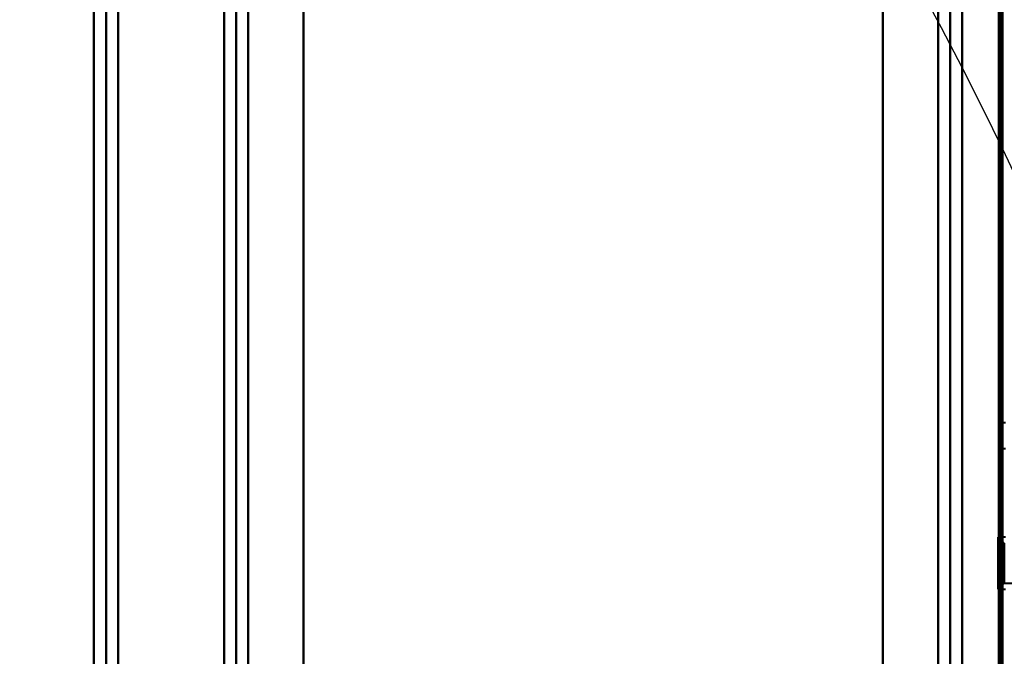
# Model space of a CAD drawing. Header units: millimetres. Extents: x -747 to 747, y -1110 to 610.
# Tile 88 of 93: x 389 to 550, y 182 to 286. Entities that reach past the tile are written whole.
import ezdxf

# ---------------------------------------------------------------- set-up
doc = ezdxf.new("R2010")
doc.units = ezdxf.units.MM
doc.layers.add('G-IMPT', color=8, linetype='Continuous', lineweight=40)

# ---------------------------------------------------------------- blocks, each defined once
blk = doc.blocks.new('NEXA 1000 CALQUES_dwg-755156-Niveau de réf_')
at = {"layer": 'G-IMPT'}
for p, q in [((401.2, 353), (401.2, -332)), ((403.2, 353), (403.2, -332)), ((549.5, -330.9), (549.5, 333.9)), ((549.5, 220.6), (549, 220.6)), ((549, 220.6), (549, 219)), ((549, 220.6), (549, 219)), ((549, 217.4), (549, 220.6)), ((549, 217.4), (549, 220.6)), ((550, 221.1), (549.5, 221.1)), ((549.5, 216.9), (549.5, 221.1)), ((549.5, 216.9), (549.5, 221.1)), ((549.5, 221.1), (549.5, 219)), ((549.5, 221.1), (549.5, 219)), ((549.5, 220.6), (549.5, 219)), ((549.5, 219), (549.5, 220.6)), ((549, 219), (549, 217.4)), ((549.5, 219), (549.5, 217.4)), ((549.5, 217.4), (549.5, 219)), ((549.5, 219), (549.5, 216.9)), ((549, 217.4), (549.5, 217.4)), ((549.5, 216.9), (550, 216.9)), ((550, 202.45), (548.8, 202.45)), ((550, 202.45), (548.8, 202.45)), ((549.8, 201.45), (548.8, 202.45)), ((549.8, 201.45), (548.8, 202.45)), ((548.8, 196.08), (548.8, 202.45)), ((548.8, 196.08), (548.8, 202.45)), ((548.8, 202.45), (548.8, 196.08)), ((548.8, 202.45), (548.8, 196.08)), ((549.8, 196.58), (549.8, 201.45)), ((549.8, 196.58), (549.8, 201.45)), ((549.8, 201.45), (549.8, 196.58)), ((549.8, 201.45), (549.8, 196.58)), ((548.8, 193.95), (548.8, 200.33)), ((548.8, 193.95), (548.8, 200.33)), ((548.8, 200.33), (548.8, 193.95)), ((548.8, 200.33), (548.8, 193.95)), ((549.8, 194.95), (549.8, 199.83)), ((549.8, 194.95), (549.8, 199.83)), ((549.8, 199.83), (549.8, 194.95)), ((549.8, 199.83), (549.8, 194.95)), ((548.8, 193.95), (549.8, 194.95)), ((548.8, 193.95), (549.8, 194.95)), ((549.8, 194.95), (552.21, 194.95)), ((549.8, 194.95), (552.21, 194.95)), ((548.8, 193.95), (550, 193.95)), ((548.8, 193.95), (550, 193.95))]:
    blk.add_line(p, q, dxfattribs=at)
at = {"layer": 'G-IMPT', "flags": 128}
for points in [[(401.26, -332), (401.26, -160.75), (401.26, 10.5), (401.26, 181.75), (401.26, 353)], [(401.26, 353), (401.26, 181.75), (401.26, 10.5), (401.26, -160.75), (401.26, -332)], [(403.23, 353), (403.23, 181.75), (403.23, 10.5), (403.23, -160.75), (403.23, -332)], [(403.23, -332), (403.23, -160.75), (403.23, 10.5), (403.23, 181.75), (403.23, 353)], [(405.2, -332), (405.2, -160.75), (405.2, 10.5), (405.2, 181.75), (405.2, 353)], [(405.2, 353), (405.2, 181.75), (405.2, 10.5), (405.2, -160.75), (405.2, -332)], [(435.43, 346), (435.43, 178.25), (435.43, 10.5), (435.43, -157.25), (435.43, -325)], [(435.43, -325), (435.43, -157.25), (435.43, 10.5), (435.43, 178.25), (435.43, 346)], [(530, -325), (530, -157.25), (530, 10.5), (530, 178.25), (530, 346)], [(530, 346), (530, 178.25), (530, 10.5), (530, -157.25), (530, -325)], [(405.2, -331.4), (405.2, -164.95), (405.2, 1.5), (405.2, 167.95), (405.2, 334.4)], [(405.2, 334.4), (405.2, 167.95), (405.2, 1.5), (405.2, -164.95), (405.2, -331.4)], [(435.43, 334.4), (435.43, 169.55), (435.43, 4.7), (435.43, -160.15), (435.43, -325)], [(435.43, -325), (435.43, -160.15), (435.43, 4.7), (435.43, 169.55), (435.43, 334.4)], [(530, -325), (530, -160.15), (530, 4.7), (530, 169.55), (530, 334.4)], [(530, 334.4), (530, 169.55), (530, 4.7), (530, -160.15), (530, -325)], [(549.4, 334.4), (549.4, 167.95), (549.4, 1.5), (549.4, -164.95), (549.4, -331.4)], [(549.4, -331.4), (549.4, -164.95), (549.4, 1.5), (549.4, 167.95), (549.4, 334.4)], [(549.4, -331.4), (549.4, -164.95), (549.4, 1.5), (549.4, 167.95), (549.4, 334.4)], [(549.5, 334.4), (549.5, 167.95), (549.5, 1.5), (549.5, -164.95), (549.5, -331.4)], [(548.9, 333.9), (548.9, 167.7), (548.9, 1.5), (548.9, -164.7), (548.9, -330.9)], [(548.9, -330.9), (548.9, -164.7), (548.9, 1.5), (548.9, 167.7), (548.9, 333.9)], [(549, -331), (549, -164.75), (549, 1.5), (549, 167.75), (549, 334)], [(549, 334), (549, 167.75), (549, 1.5), (549, -164.75), (549, -331)], [(549, -330.9), (549, -164.7), (549, 1.5), (549, 167.7), (549, 333.9)], [(549, 333.9), (549, 167.7), (549, 1.5), (549, -164.7), (549, -330.9)], [(549.5, 333.9), (549.5, 167.7), (549.5, 1.5), (549.5, -164.7), (549.5, -330.9)], [(549.5, -330.9), (549.5, -164.7), (549.5, 1.5), (549.5, 167.7), (549.5, 333.9)], [(549.5, 333.9), (549.5, 167.7), (549.5, 1.5), (549.5, -164.7), (549.5, -330.9)], [(549.5, -330.9), (549.5, -164.7), (549.5, 1.5), (549.5, 167.7), (549.5, 333.9)], [(549.5, -330.9), (549.5, -164.7), (549.5, 1.5), (549.5, 167.7), (549.5, 333.9)], [(549.5, 333.9), (549.5, 167.7), (549.5, 1.5), (549.5, -164.7), (549.5, -330.9)], [(422.49, 331.78), (422.49, 171.14), (422.49, 10.5), (422.49, -150.14), (422.49, -310.78)], [(422.49, -310.78), (422.49, -150.14), (422.49, 10.5), (422.49, 171.14), (422.49, 331.78)], [(424.46, -310.84), (424.46, -150.17), (424.46, 10.5), (424.46, 171.17), (424.46, 331.84)], [(424.46, 331.84), (424.46, 171.17), (424.46, 10.5), (424.46, -150.17), (424.46, -310.84)], [(426.43, -310.78), (426.43, -150.14), (426.43, 10.5), (426.43, 171.14), (426.43, 331.78)], [(426.43, 331.78), (426.43, 171.14), (426.43, 10.5), (426.43, -150.14), (426.43, -310.78)], [(426.43, 331.78), (426.43, 171.14), (426.43, 10.5), (426.43, -150.14), (426.43, -310.78)], [(426.43, -310.78), (426.43, -150.14), (426.43, 10.5), (426.43, 171.14), (426.43, 331.78)], [(539.01, 331.78), (539.01, 171.14), (539.01, 10.5), (539.01, -150.14), (539.01, -310.78)], [(539.01, -310.78), (539.01, -150.14), (539.01, 10.5), (539.01, 171.14), (539.01, 331.78)], [(539.01, -310.78), (539.01, -150.14), (539.01, 10.5), (539.01, 171.14), (539.01, 331.78)], [(539.01, 331.78), (539.01, 171.14), (539.01, 10.5), (539.01, -150.14), (539.01, -310.78)], [(540.98, 331.84), (540.98, 171.17), (540.98, 10.5), (540.98, -150.17), (540.98, -310.84)], [(540.98, -310.84), (540.98, -150.17), (540.98, 10.5), (540.98, 171.17), (540.98, 331.84)], [(542.95, -310.78), (542.95, -150.14), (542.95, 10.5), (542.95, 171.14), (542.95, 331.78)], [(542.95, 331.78), (542.95, 171.14), (542.95, 10.5), (542.95, -150.14), (542.95, -310.78)]]:
    blk.add_lwpolyline(points, dxfattribs=at)

msp = doc.modelspace()

# ---------------------------------------------------------------- linework, layer by layer
at = {"color": 94, "lineweight": 30}
msp.add_circle((0, 0.5), 609.6, dxfattribs=at)

# ---------------------------------------------------------------- block references
at = {"layer": 'G-IMPT'}
msp.add_blockref('NEXA 1000 CALQUES_dwg-755156-Niveau de réf_', (0, -1), dxfattribs=at)

doc.saveas('drawing.dxf')
